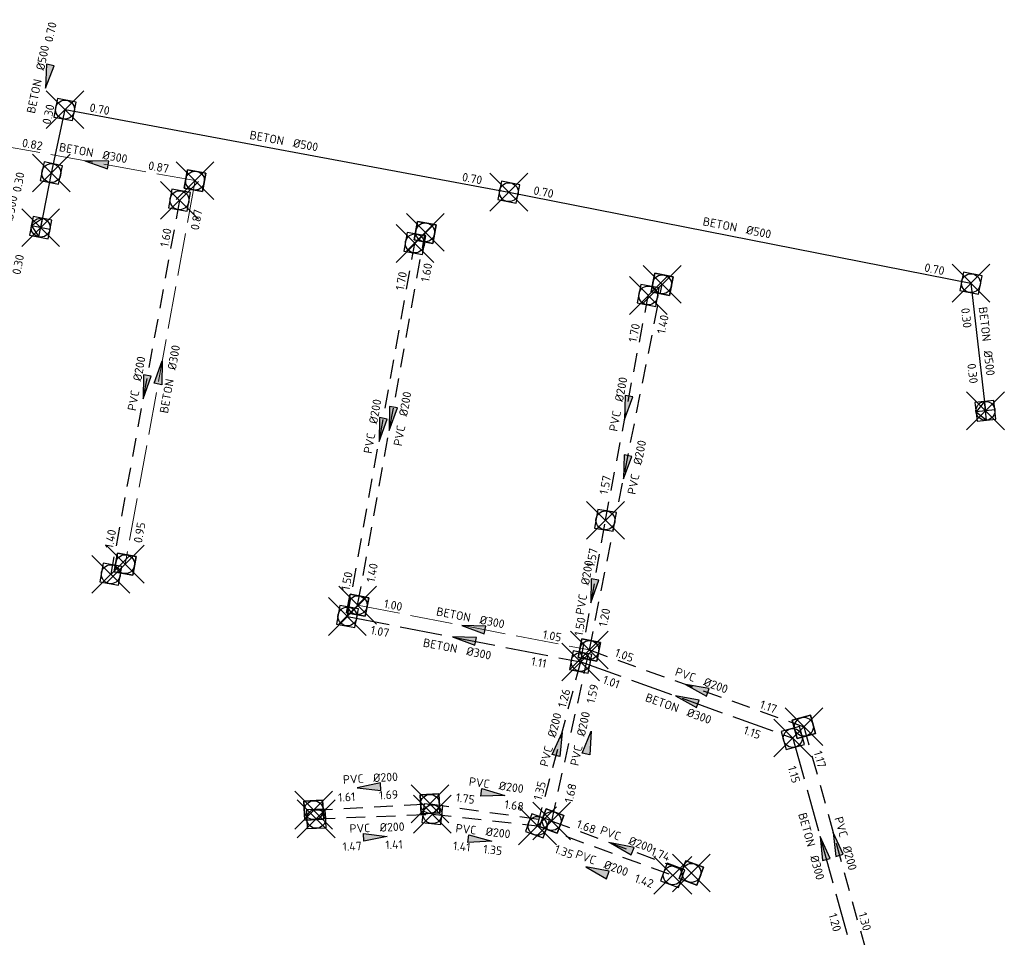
# Model space of a CAD drawing. Header units: metres. Extents: x 157108 to 159104, y 459683 to 461645.
# Tile 7 of 24: x 158510 to 158667, y 459893 to 460038. Entities that reach past the tile are written whole.
import ezdxf
from ezdxf.enums import TextEntityAlignment as Align

# ---------------------------------------------------------------- set-up
doc = ezdxf.new("R2010")
doc.units = ezdxf.units.M
doc.header["$LTSCALE"] = 0.75
doc.header["$PDMODE"] = 3
doc.header["$PDSIZE"] = 3
for name, pattern in [('RI-DWA_BETON-SO', [11.4, 9, -2.4]), ('RI-DWA_PVC-SO', [6.4, 4, -2.4]), ('RI-HWA_BETON-SO', [11.4, 9, -2.4]), ('RI-HWA_PVC-SO', [6.4, 4, -2.4])]:
    doc.linetypes.add(name, pattern=pattern)
doc.layers.get('0').update_dxf_attribs({"lineweight": 25})
doc.layers.get('defpoints').update_dxf_attribs({"lineweight": 25})
for name, color, linetype in [('B-OI-RI-DUIKERHWA_RIOOLLEIDING_BETON_500-G', 171, 'Continuous'), ('B-OI-RI-DWA_RIOOLLEIDING_PVC_200-G', 42, 'RI-DWA_PVC-SO'), ('B-OI-RI-HWA_RIOOLLEIDING_BETON_300-G', 151, 'RI-HWA_BETON-SO'), ('B-OI-RI-HWA_RIOOLLEIDING_PVC_200-G', 151, 'RI-HWA_PVC-SO'), ('B-OI-RI-HWA_RIOOLPUT_OVERSTORTPUT-S', 151, 'Continuous')]:
    doc.layers.add(name, color=color, linetype=linetype)
for name, color, linetype, lineweight in [('B-OI-RI-DWA_RIOOLLEIDING_BETON_300-G', 42, 'RI-DWA_BETON-SO', 18), ('B-OI-RI-DWA_RIOOLPUT_INSPECTIEPUT-S', 42, 'Continuous', 25), ('B-OI-RI-DWA_STROOMRICHTING-S', 42, 'Continuous', 25), ('B-OI-RI-HWA_RIOOLPUT_INSPECTIEPUT-S', 151, 'Continuous', 25), ('B-OI-RI-HWA_STROOMRICHTING-S', 151, 'Continuous', 25)]:
    doc.layers.add(name, color=color, linetype=linetype, lineweight=lineweight)
doc.layers.add('inspectieput', color=7, linetype='Continuous', plot=False)
doc.layers.add('uitlaatconstructie', color=7, linetype='Continuous', plot=False)
doc.layers.get('0').freeze()
doc.styles.add('NLCS-ISO', font='isocpeur.ttf')

# ---------------------------------------------------------------- blocks, each defined once
blk = doc.blocks.new('*U27')
at = {"ltscale": 0.1}
blk.add_hatch(color=256, dxfattribs=at).paths.add_polyline_path([(-2.5, 0), (2.5, -0.83), (2.5, 0.83)])
at = {"ltscale": 0.1, "flags": 128}
blk.add_lwpolyline([(-2.5, 0), (2.5, -0.83), (2.5, 0.83)], close=True, dxfattribs=at)
at = {"ltscale": 0.1, "style": 'NLCS-ISO'}
for tag, p in [('BOBL', (-16.42, 0)), ('MAT', (-1, 0.5))]:
    blk.add_attdef(tag, text='', height=1.8, dxfattribs=at).set_placement(p, align=Align.BOTTOM_RIGHT)
for tag, p in [('DIA', (1, 0.5)), ('BOBR', (15.47, 0))]:
    blk.add_attdef(tag, text='', height=1.8, dxfattribs=at).set_placement(p, align=Align.BOTTOM_LEFT)
at = {"layer": 'defpoints', "ltscale": 0.1, "style": 'NLCS-ISO', "flags": 1}
blk.add_attdef('JVA', text='', height=1.8, dxfattribs=at).set_placement((0, -1), align=Align.TOP_CENTER)
blk = doc.blocks.new('*U28')
at = {"ltscale": 0.1}
blk.add_hatch(color=256, dxfattribs=at).paths.add_polyline_path([(-2.5, 0), (2.5, -0.83), (2.5, 0.83)])
at = {"ltscale": 0.1, "flags": 128}
blk.add_lwpolyline([(-2.5, 0), (2.5, -0.83), (2.5, 0.83)], close=True, dxfattribs=at)
at = {"ltscale": 0.1, "style": 'NLCS-ISO'}
for tag, p in [('BOBL', (-15.64, 0)), ('MAT', (-1, 0.5))]:
    blk.add_attdef(tag, text='', height=1.8, dxfattribs=at).set_placement(p, align=Align.BOTTOM_RIGHT)
for tag, p in [('DIA', (1, 0.5)), ('BOBR', (14.7, 0))]:
    blk.add_attdef(tag, text='', height=1.8, dxfattribs=at).set_placement(p, align=Align.BOTTOM_LEFT)
at = {"layer": 'defpoints', "ltscale": 0.1, "style": 'NLCS-ISO', "flags": 1}
blk.add_attdef('JVA', text='', height=1.8, dxfattribs=at).set_placement((0, -1), align=Align.TOP_CENTER)
blk = doc.blocks.new('*U43')
at = {"ltscale": 0.1, "style": 'NLCS-ISO'}
for tag, p in [('BOBL', (-40.51, 0)), ('MAT', (-1, 0.5))]:
    blk.add_attdef(tag, text='', height=1.8, dxfattribs=at).set_placement(p, align=Align.BOTTOM_RIGHT)
for tag, p in [('DIA', (1, 0.5)), ('BOBR', (39.57, -0.02))]:
    blk.add_attdef(tag, text='', height=1.8, dxfattribs=at).set_placement(p, align=Align.BOTTOM_LEFT)
at = {"layer": 'defpoints', "ltscale": 0.1, "style": 'NLCS-ISO', "flags": 1}
blk.add_attdef('JVA', text='', height=1.8, dxfattribs=at).set_placement((0, -1), align=Align.TOP_CENTER)
blk = doc.blocks.new('*U44')
at = {"ltscale": 0.1, "style": 'NLCS-ISO'}
for tag, p in [('BOBL', (-38.45, 0)), ('MAT', (-1, 0.5))]:
    blk.add_attdef(tag, text='', height=1.8, dxfattribs=at).set_placement(p, align=Align.BOTTOM_RIGHT)
for tag, p in [('DIA', (1, 0.5)), ('BOBR', (37.5, -0.02))]:
    blk.add_attdef(tag, text='', height=1.8, dxfattribs=at).set_placement(p, align=Align.BOTTOM_LEFT)
at = {"layer": 'defpoints', "ltscale": 0.1, "style": 'NLCS-ISO', "flags": 1}
blk.add_attdef('JVA', text='', height=1.8, dxfattribs=at).set_placement((0, -1), align=Align.TOP_CENTER)
blk = doc.blocks.new('*U306')
at = {"ltscale": 0.1}
blk.add_hatch(color=256, dxfattribs=at).paths.add_polyline_path([(-2.5, 0), (2.5, -0.83), (2.5, 0.83)])
at = {"ltscale": 0.1, "flags": 128}
blk.add_lwpolyline([(-2.5, 0), (2.5, -0.83), (2.5, 0.83)], close=True, dxfattribs=at)
at = {"ltscale": 0.1, "style": 'NLCS-ISO'}
for tag, p in [('MAT', (-1, 0.5)), ('BOBL', (-5.66, -3.24))]:
    blk.add_attdef(tag, text='', height=1.8, dxfattribs=at).set_placement(p, align=Align.BOTTOM_RIGHT)
for tag, p in [('DIA', (1, 0.5)), ('BOBR', (7.22, 0))]:
    blk.add_attdef(tag, text='', height=1.8, dxfattribs=at).set_placement(p, align=Align.BOTTOM_LEFT)
at = {"layer": 'defpoints', "ltscale": 0.1, "style": 'NLCS-ISO', "flags": 1}
blk.add_attdef('JVA', text='', height=1.8, dxfattribs=at).set_placement((0, -1), align=Align.TOP_CENTER)
blk = doc.blocks.new('*U51')
at = {"ltscale": 0.1}
blk.add_hatch(color=256, dxfattribs=at).paths.add_polyline_path([(-2.5, 0), (2.5, -0.83), (2.5, 0.83)])
at = {"ltscale": 0.1, "flags": 128}
blk.add_lwpolyline([(-2.5, 0), (2.5, -0.83), (2.5, 0.83)], close=True, dxfattribs=at)
at = {"ltscale": 0.1, "style": 'NLCS-ISO'}
for tag, p in [('BOBL', (-30.79, 0)), ('MAT', (-1, 0.5))]:
    blk.add_attdef(tag, text='', height=1.8, dxfattribs=at).set_placement(p, align=Align.BOTTOM_RIGHT)
for tag, p in [('DIA', (1, 0.5)), ('BOBR', (29.85, -0.01))]:
    blk.add_attdef(tag, text='', height=1.8, dxfattribs=at).set_placement(p, align=Align.BOTTOM_LEFT)
at = {"layer": 'defpoints', "ltscale": 0.1, "style": 'NLCS-ISO', "flags": 1}
blk.add_attdef('JVA', text='', height=1.8, dxfattribs=at).set_placement((0, -1), align=Align.TOP_CENTER)
blk = doc.blocks.new('*U61')
at = {"ltscale": 0.1}
blk.add_hatch(color=256, dxfattribs=at).paths.add_polyline_path([(-2.5, 0), (2.5, -0.83), (2.5, 0.83)])
at = {"ltscale": 0.1, "flags": 128}
blk.add_lwpolyline([(-2.5, 0), (2.5, -0.83), (2.5, 0.83)], close=True, dxfattribs=at)
at = {"ltscale": 0.1, "style": 'NLCS-ISO'}
for tag, p in [('BOBL', (-14.84, -3.24)), ('MAT', (-1, -3.74))]:
    blk.add_attdef(tag, text='', height=1.8, dxfattribs=at).set_placement(p, align=Align.BOTTOM_RIGHT)
for tag, p in [('DIA', (1, -3.74)), ('BOBR', (13.89, -3.24))]:
    blk.add_attdef(tag, text='', height=1.8, dxfattribs=at).set_placement(p, align=Align.BOTTOM_LEFT)
at = {"layer": 'defpoints', "ltscale": 0.1, "style": 'NLCS-ISO', "flags": 1}
blk.add_attdef('JVA', text='', height=1.8, dxfattribs=at).set_placement((0, -1), align=Align.TOP_CENTER)
blk = doc.blocks.new('*U62')
at = {"ltscale": 0.1}
blk.add_hatch(color=256, dxfattribs=at).paths.add_polyline_path([(-2.5, 0), (2.5, -0.83), (2.5, 0.83)])
at = {"ltscale": 0.1, "flags": 128}
blk.add_lwpolyline([(-2.5, 0), (2.5, -0.83), (2.5, 0.83)], close=True, dxfattribs=at)
at = {"ltscale": 0.1, "style": 'NLCS-ISO'}
for tag, p in [('BOBL', (-15.82, -3.24)), ('MAT', (-1, -3.74))]:
    blk.add_attdef(tag, text='', height=1.8, dxfattribs=at).set_placement(p, align=Align.BOTTOM_RIGHT)
for tag, p in [('DIA', (1, -3.74)), ('BOBR', (14.87, -3.24))]:
    blk.add_attdef(tag, text='', height=1.8, dxfattribs=at).set_placement(p, align=Align.BOTTOM_LEFT)
at = {"layer": 'defpoints', "ltscale": 0.1, "style": 'NLCS-ISO', "flags": 1}
blk.add_attdef('JVA', text='', height=1.8, dxfattribs=at).set_placement((0, -1), align=Align.TOP_CENTER)
blk = doc.blocks.new('*U64')
at = {"ltscale": 0.1}
blk.add_hatch(color=256, dxfattribs=at).paths.add_polyline_path([(-2.5, 0), (2.5, -0.83), (2.5, 0.83)])
at = {"ltscale": 0.1, "flags": 128}
blk.add_lwpolyline([(-2.5, 0), (2.5, -0.83), (2.5, 0.83)], close=True, dxfattribs=at)
at = {"ltscale": 0.1, "style": 'NLCS-ISO'}
for tag, p in [('BOBL', (-30.92, 0)), ('MAT', (-1, 0.5))]:
    blk.add_attdef(tag, text='', height=1.8, dxfattribs=at).set_placement(p, align=Align.BOTTOM_RIGHT)
for tag, p in [('DIA', (1, 0.5)), ('BOBR', (29.97, -0.01))]:
    blk.add_attdef(tag, text='', height=1.8, dxfattribs=at).set_placement(p, align=Align.BOTTOM_LEFT)
at = {"layer": 'defpoints', "ltscale": 0.1, "style": 'NLCS-ISO', "flags": 1}
blk.add_attdef('JVA', text='', height=1.8, dxfattribs=at).set_placement((0, -1), align=Align.TOP_CENTER)
blk = doc.blocks.new('*U84')
at = {"ltscale": 0.1}
blk.add_hatch(color=256, dxfattribs=at).paths.add_polyline_path([(-2.5, 0), (2.5, -0.83), (2.5, 0.83)])
at = {"ltscale": 0.1, "flags": 128}
blk.add_lwpolyline([(-2.5, 0), (2.5, -0.83), (2.5, 0.83)], close=True, dxfattribs=at)
at = {"ltscale": 0.1, "style": 'NLCS-ISO'}
for tag, p in [('BOBL', (-30.77, -3.24)), ('MAT', (-1, -3.74))]:
    blk.add_attdef(tag, text='', height=1.8, dxfattribs=at).set_placement(p, align=Align.BOTTOM_RIGHT)
for tag, p in [('DIA', (1, -3.74)), ('BOBR', (29.83, -3.23))]:
    blk.add_attdef(tag, text='', height=1.8, dxfattribs=at).set_placement(p, align=Align.BOTTOM_LEFT)
at = {"layer": 'defpoints', "ltscale": 0.1, "style": 'NLCS-ISO', "flags": 1}
blk.add_attdef('JVA', text='', height=1.8, dxfattribs=at).set_placement((0, -1), align=Align.TOP_CENTER)
blk = doc.blocks.new('*U85')
at = {"ltscale": 0.1}
blk.add_hatch(color=256, dxfattribs=at).paths.add_polyline_path([(-2.5, 0), (2.5, -0.83), (2.5, 0.83)])
at = {"ltscale": 0.1, "flags": 128}
blk.add_lwpolyline([(-2.5, 0), (2.5, -0.83), (2.5, 0.83)], close=True, dxfattribs=at)
at = {"ltscale": 0.1, "style": 'NLCS-ISO'}
for tag, p in [('BOBL', (-14.51, -3.24)), ('MAT', (-1, -3.74))]:
    blk.add_attdef(tag, text='', height=1.8, dxfattribs=at).set_placement(p, align=Align.BOTTOM_RIGHT)
for tag, p in [('DIA', (1, -3.74)), ('BOBR', (13.56, -3.24))]:
    blk.add_attdef(tag, text='', height=1.8, dxfattribs=at).set_placement(p, align=Align.BOTTOM_LEFT)
at = {"layer": 'defpoints', "ltscale": 0.1, "style": 'NLCS-ISO', "flags": 1}
blk.add_attdef('JVA', text='', height=1.8, dxfattribs=at).set_placement((0, -1), align=Align.TOP_CENTER)
blk = doc.blocks.new('*U86')
at = {"ltscale": 0.1}
blk.add_hatch(color=256, dxfattribs=at).paths.add_polyline_path([(2.5, 0), (-2.5, -0.83), (-2.5, 0.83)])
at = {"ltscale": 0.1, "flags": 128}
blk.add_lwpolyline([(2.5, 0), (-2.5, -0.83), (-2.5, 0.83)], close=True, dxfattribs=at)
at = {"ltscale": 0.1, "style": 'NLCS-ISO'}
for tag, p in [('BOBL', (-31.94, -3.24)), ('MAT', (-1, -3.74))]:
    blk.add_attdef(tag, text='', height=1.8, dxfattribs=at).set_placement(p, align=Align.BOTTOM_RIGHT)
for tag, p in [('DIA', (1, -3.74)), ('BOBR', (30.99, -3.23))]:
    blk.add_attdef(tag, text='', height=1.8, dxfattribs=at).set_placement(p, align=Align.BOTTOM_LEFT)
at = {"layer": 'defpoints', "ltscale": 0.1, "style": 'NLCS-ISO', "flags": 1}
blk.add_attdef('JVA', text='', height=1.8, dxfattribs=at).set_placement((0, -1), align=Align.TOP_CENTER)
blk = doc.blocks.new('*U88')
at = {"ltscale": 0.1}
blk.add_hatch(color=256, dxfattribs=at).paths.add_polyline_path([(-2.5, 0), (2.5, -0.83), (2.5, 0.83)])
at = {"ltscale": 0.1, "flags": 128}
blk.add_lwpolyline([(-2.5, 0), (2.5, -0.83), (2.5, 0.83)], close=True, dxfattribs=at)
at = {"ltscale": 0.1, "style": 'NLCS-ISO'}
for tag, p in [('BOBL', (-11.86, 0)), ('MAT', (-1, 0.5))]:
    blk.add_attdef(tag, text='', height=1.8, dxfattribs=at).set_placement(p, align=Align.BOTTOM_RIGHT)
for tag, p in [('DIA', (1, 0.5)), ('BOBR', (10.92, 0))]:
    blk.add_attdef(tag, text='', height=1.8, dxfattribs=at).set_placement(p, align=Align.BOTTOM_LEFT)
at = {"layer": 'defpoints', "ltscale": 0.1, "style": 'NLCS-ISO', "flags": 1}
blk.add_attdef('JVA', text='', height=1.8, dxfattribs=at).set_placement((0, -1), align=Align.TOP_CENTER)
blk = doc.blocks.new('*U102')
at = {"ltscale": 0.1}
blk.add_hatch(color=256, dxfattribs=at).paths.add_polyline_path([(-2.5, 0), (2.5, -0.83), (2.5, 0.83)])
at = {"ltscale": 0.1, "flags": 128}
blk.add_lwpolyline([(-2.5, 0), (2.5, -0.83), (2.5, 0.83)], close=True, dxfattribs=at)
at = {"ltscale": 0.1, "style": 'NLCS-ISO'}
for tag, p in [('BOBL', (-5.91, 0)), ('MAT', (-1, 0.5))]:
    blk.add_attdef(tag, text='', height=1.8, dxfattribs=at).set_placement(p, align=Align.BOTTOM_RIGHT)
for tag, p in [('DIA', (1, 0.5)), ('BOBR', (8.12, 0))]:
    blk.add_attdef(tag, text='', height=1.8, dxfattribs=at).set_placement(p, align=Align.BOTTOM_LEFT)
at = {"layer": 'defpoints', "ltscale": 0.1, "style": 'NLCS-ISO', "flags": 1}
blk.add_attdef('JVA', text='', height=1.8, dxfattribs=at).set_placement((0, -1), align=Align.TOP_CENTER)
blk = doc.blocks.new('*U107')
at = {"ltscale": 0.1}
blk.add_hatch(color=256, dxfattribs=at).paths.add_polyline_path([(-2.5, 0), (2.5, -0.83), (2.5, 0.83)])
at = {"ltscale": 0.1, "flags": 128}
blk.add_lwpolyline([(-2.5, 0), (2.5, -0.83), (2.5, 0.83)], close=True, dxfattribs=at)
at = {"ltscale": 0.1, "style": 'NLCS-ISO'}
for tag, p in [('BOBL', (-14.78, 0)), ('MAT', (-1, 0.5))]:
    blk.add_attdef(tag, text='', height=1.8, dxfattribs=at).set_placement(p, align=Align.BOTTOM_RIGHT)
for tag, p in [('DIA', (1, 0.5)), ('BOBR', (13.83, 0))]:
    blk.add_attdef(tag, text='', height=1.8, dxfattribs=at).set_placement(p, align=Align.BOTTOM_LEFT)
at = {"layer": 'defpoints', "ltscale": 0.1, "style": 'NLCS-ISO', "flags": 1}
blk.add_attdef('JVA', text='', height=1.8, dxfattribs=at).set_placement((0, -1), align=Align.TOP_CENTER)
blk = doc.blocks.new('*U109')
at = {"ltscale": 0.1, "style": 'NLCS-ISO'}
for tag, p in [('MAT', (-1, 0.5)), ('BOBL', (-4.26, -3.24))]:
    blk.add_attdef(tag, text='', height=1.8, dxfattribs=at).set_placement(p, align=Align.BOTTOM_RIGHT)
for tag, p in [('DIA', (1, 0.5)), ('BOBR', (3.31, -3.24))]:
    blk.add_attdef(tag, text='', height=1.8, dxfattribs=at).set_placement(p, align=Align.BOTTOM_LEFT)
at = {"layer": 'defpoints', "ltscale": 0.1, "style": 'NLCS-ISO', "flags": 1}
blk.add_attdef('JVA', text='', height=1.8, dxfattribs=at).set_placement((0, -1), align=Align.TOP_CENTER)
blk = doc.blocks.new('*U115')
at = {"ltscale": 0.1}
blk.add_hatch(color=256, dxfattribs=at).paths.add_polyline_path([(-2.5, 0), (2.5, -0.83), (2.5, 0.83)])
at = {"ltscale": 0.1, "flags": 128}
blk.add_lwpolyline([(-2.5, 0), (2.5, -0.83), (2.5, 0.83)], close=True, dxfattribs=at)
at = {"ltscale": 0.1, "style": 'NLCS-ISO'}
for tag, p in [('BOBL', (-5.89, 0)), ('MAT', (-1, 0.5))]:
    blk.add_attdef(tag, text='', height=1.8, dxfattribs=at).set_placement(p, align=Align.BOTTOM_RIGHT)
for tag, p in [('DIA', (1, 0.5)), ('BOBR', (4.94, 0))]:
    blk.add_attdef(tag, text='', height=1.8, dxfattribs=at).set_placement(p, align=Align.BOTTOM_LEFT)
at = {"layer": 'defpoints', "ltscale": 0.1, "style": 'NLCS-ISO', "flags": 1}
blk.add_attdef('JVA', text='', height=1.8, dxfattribs=at).set_placement((0, -1), align=Align.TOP_CENTER)
blk = doc.blocks.new('*U131')
at = {"ltscale": 0.1}
blk.add_hatch(color=256, dxfattribs=at).paths.add_polyline_path([(2.5, 0), (-2.5, -0.83), (-2.5, 0.83)])
at = {"ltscale": 0.1, "flags": 128}
blk.add_lwpolyline([(2.5, 0), (-2.5, -0.83), (-2.5, 0.83)], close=True, dxfattribs=at)
at = {"ltscale": 0.1, "style": 'NLCS-ISO'}
for tag, p in [('MAT', (-1, 0.5)), ('BOBL', (-1.85, -3.24))]:
    blk.add_attdef(tag, text='', height=1.8, dxfattribs=at).set_placement(p, align=Align.BOTTOM_RIGHT)
for tag, p in [('DIA', (1, 0.5)), ('BOBR', (0.9, -3.24))]:
    blk.add_attdef(tag, text='', height=1.8, dxfattribs=at).set_placement(p, align=Align.BOTTOM_LEFT)
at = {"layer": 'defpoints', "ltscale": 0.1, "style": 'NLCS-ISO', "flags": 1}
blk.add_attdef('JVA', text='', height=1.8, dxfattribs=at).set_placement((0, -1), align=Align.TOP_CENTER)
blk = doc.blocks.new('*U184')
at = {"ltscale": 0.1}
blk.add_hatch(color=256, dxfattribs=at).paths.add_polyline_path([(-2.5, 0), (2.5, -0.83), (2.5, 0.83)])
at = {"ltscale": 0.1, "flags": 128}
blk.add_lwpolyline([(-2.5, 0), (2.5, -0.83), (2.5, 0.83)], close=True, dxfattribs=at)
at = {"ltscale": 0.1, "style": 'NLCS-ISO'}
for tag, p in [('MAT', (-1, 0.5)), ('BOBL', (-2.98, -3.24))]:
    blk.add_attdef(tag, text='', height=1.8, dxfattribs=at).set_placement(p, align=Align.BOTTOM_RIGHT)
for tag, p in [('DIA', (1, 0.5)), ('BOBR', (2.04, -3.24))]:
    blk.add_attdef(tag, text='', height=1.8, dxfattribs=at).set_placement(p, align=Align.BOTTOM_LEFT)
at = {"layer": 'defpoints', "ltscale": 0.1, "style": 'NLCS-ISO', "flags": 1}
blk.add_attdef('JVA', text='', height=1.8, dxfattribs=at).set_placement((0, -1), align=Align.TOP_CENTER)
blk = doc.blocks.new('*U185')
at = {"ltscale": 0.1}
blk.add_hatch(color=256, dxfattribs=at).paths.add_polyline_path([(-2.5, 0), (2.5, -0.83), (2.5, 0.83)])
at = {"ltscale": 0.1, "flags": 128}
blk.add_lwpolyline([(-2.5, 0), (2.5, -0.83), (2.5, 0.83)], close=True, dxfattribs=at)
at = {"ltscale": 0.1, "style": 'NLCS-ISO'}
for tag, p in [('BOBL', (-6.43, 0)), ('MAT', (-1, 0.5))]:
    blk.add_attdef(tag, text='', height=1.8, dxfattribs=at).set_placement(p, align=Align.BOTTOM_RIGHT)
for tag, p in [('DIA', (1, 0.5)), ('BOBR', (6.26, 0))]:
    blk.add_attdef(tag, text='', height=1.8, dxfattribs=at).set_placement(p, align=Align.BOTTOM_LEFT)
at = {"layer": 'defpoints', "ltscale": 0.1, "style": 'NLCS-ISO', "flags": 1}
blk.add_attdef('JVA', text='', height=1.8, dxfattribs=at).set_placement((0, -1), align=Align.TOP_CENTER)
blk = doc.blocks.new('*U186')
at = {"ltscale": 0.1}
blk.add_hatch(color=256, dxfattribs=at).paths.add_polyline_path([(2.5, 0), (-2.5, -0.83), (-2.5, 0.83)])
at = {"ltscale": 0.1, "flags": 128}
blk.add_lwpolyline([(2.5, 0), (-2.5, -0.83), (-2.5, 0.83)], close=True, dxfattribs=at)
at = {"ltscale": 0.1, "style": 'NLCS-ISO'}
for tag, p in [('MAT', (-1, 0.5)), ('BOBL', (-3.67, -3.24))]:
    blk.add_attdef(tag, text='', height=1.8, dxfattribs=at).set_placement(p, align=Align.BOTTOM_RIGHT)
for tag, p in [('DIA', (1, 0.5)), ('BOBR', (2.73, -3.24))]:
    blk.add_attdef(tag, text='', height=1.8, dxfattribs=at).set_placement(p, align=Align.BOTTOM_LEFT)
at = {"layer": 'defpoints', "ltscale": 0.1, "style": 'NLCS-ISO', "flags": 1}
blk.add_attdef('JVA', text='', height=1.8, dxfattribs=at).set_placement((0, -1), align=Align.TOP_CENTER)
blk = doc.blocks.new('*U234')
at = {"ltscale": 0.1}
blk.add_hatch(color=256, dxfattribs=at).paths.add_polyline_path([(2.5, 0), (-2.5, -0.83), (-2.5, 0.83)])
at = {"ltscale": 0.1, "flags": 128}
blk.add_lwpolyline([(2.5, 0), (-2.5, -0.83), (-2.5, 0.83)], close=True, dxfattribs=at)
at = {"ltscale": 0.1, "style": 'NLCS-ISO'}
for tag, p in [('MAT', (-1, 0.5)), ('BOBL', (-2.97, -3.24))]:
    blk.add_attdef(tag, text='', height=1.8, dxfattribs=at).set_placement(p, align=Align.BOTTOM_RIGHT)
for tag, p in [('DIA', (1, 0.5)), ('BOBR', (2.03, -3.24))]:
    blk.add_attdef(tag, text='', height=1.8, dxfattribs=at).set_placement(p, align=Align.BOTTOM_LEFT)
at = {"layer": 'defpoints', "ltscale": 0.1, "style": 'NLCS-ISO', "flags": 1}
blk.add_attdef('JVA', text='', height=1.8, dxfattribs=at).set_placement((0, -1), align=Align.TOP_CENTER)
blk = doc.blocks.new('*U304')
at = {"ltscale": 0.1, "style": 'NLCS-ISO'}
for tag, p in [('MAT', (-1, 0.5)), ('BOBL', (-5.66, -3.24))]:
    blk.add_attdef(tag, text='', height=1.8, dxfattribs=at).set_placement(p, align=Align.BOTTOM_RIGHT)
for tag, p in [('DIA', (1, 0.5)), ('BOBR', (7.22, 0))]:
    blk.add_attdef(tag, text='', height=1.8, dxfattribs=at).set_placement(p, align=Align.BOTTOM_LEFT)
at = {"layer": 'defpoints', "ltscale": 0.1, "style": 'NLCS-ISO', "flags": 1}
blk.add_attdef('JVA', text='', height=1.8, dxfattribs=at).set_placement((0, -1), align=Align.TOP_CENTER)
blk = doc.blocks.new('*U274')
at = {"ltscale": 0.1}
blk.add_hatch(color=256, dxfattribs=at).paths.add_polyline_path([(2.5, 0), (-2.5, -0.83), (-2.5, 0.83)])
at = {"ltscale": 0.1, "flags": 128}
blk.add_lwpolyline([(2.5, 0), (-2.5, -0.83), (-2.5, 0.83)], close=True, dxfattribs=at)
at = {"ltscale": 0.1, "style": 'NLCS-ISO'}
for tag, p in [('BOBL', (-9.21, 0)), ('MAT', (-1, 0.5))]:
    blk.add_attdef(tag, text='', height=1.8, dxfattribs=at).set_placement(p, align=Align.BOTTOM_RIGHT)
for tag, p in [('DIA', (1, 0.5)), ('BOBR', (8.26, 0))]:
    blk.add_attdef(tag, text='', height=1.8, dxfattribs=at).set_placement(p, align=Align.BOTTOM_LEFT)
at = {"layer": 'defpoints', "ltscale": 0.1, "style": 'NLCS-ISO', "flags": 1}
blk.add_attdef('JVA', text='', height=1.8, dxfattribs=at).set_placement((0, -1), align=Align.TOP_CENTER)
blk = doc.blocks.new('*U275')
at = {"ltscale": 0.1}
blk.add_hatch(color=256, dxfattribs=at).paths.add_polyline_path([(-2.5, 0), (2.5, -0.83), (2.5, 0.83)])
at = {"ltscale": 0.1, "flags": 128}
blk.add_lwpolyline([(-2.5, 0), (2.5, -0.83), (2.5, 0.83)], close=True, dxfattribs=at)
at = {"ltscale": 0.1, "style": 'NLCS-ISO'}
for tag, p in [('BOBL', (-14.89, 0)), ('MAT', (-1, 0.5))]:
    blk.add_attdef(tag, text='', height=1.8, dxfattribs=at).set_placement(p, align=Align.BOTTOM_RIGHT)
for tag, p in [('DIA', (1, 0.5)), ('BOBR', (13.94, 0))]:
    blk.add_attdef(tag, text='', height=1.8, dxfattribs=at).set_placement(p, align=Align.BOTTOM_LEFT)
at = {"layer": 'defpoints', "ltscale": 0.1, "style": 'NLCS-ISO', "flags": 1}
blk.add_attdef('JVA', text='', height=1.8, dxfattribs=at).set_placement((0, -1), align=Align.TOP_CENTER)
blk = doc.blocks.new('*U285')
at = {"ltscale": 0.1}
blk.add_hatch(color=256, dxfattribs=at).paths.add_polyline_path([(-2.5, 0), (2.5, -0.83), (2.5, 0.83)])
at = {"ltscale": 0.1, "flags": 128}
blk.add_lwpolyline([(-2.5, 0), (2.5, -0.83), (2.5, 0.83)], close=True, dxfattribs=at)
at = {"ltscale": 0.1, "style": 'NLCS-ISO'}
for tag, p in [('BOBL', (-30.14, -3.24)), ('MAT', (-1, -3.74))]:
    blk.add_attdef(tag, text='', height=1.8, dxfattribs=at).set_placement(p, align=Align.BOTTOM_RIGHT)
for tag, p in [('DIA', (1, -3.74)), ('BOBR', (29.19, -3.23))]:
    blk.add_attdef(tag, text='', height=1.8, dxfattribs=at).set_placement(p, align=Align.BOTTOM_LEFT)
at = {"layer": 'defpoints', "ltscale": 0.1, "style": 'NLCS-ISO', "flags": 1}
blk.add_attdef('JVA', text='', height=1.8, dxfattribs=at).set_placement((0, -1), align=Align.TOP_CENTER)
blk = doc.blocks.new('*U286')
at = {"ltscale": 0.1}
blk.add_hatch(color=256, dxfattribs=at).paths.add_polyline_path([(2.5, 0), (-2.5, -0.83), (-2.5, 0.83)])
at = {"ltscale": 0.1, "flags": 128}
blk.add_lwpolyline([(2.5, 0), (-2.5, -0.83), (-2.5, 0.83)], close=True, dxfattribs=at)
at = {"ltscale": 0.1, "style": 'NLCS-ISO'}
for tag, p in [('BOBL', (-8.61, 0)), ('MAT', (-1, 0.5))]:
    blk.add_attdef(tag, text='', height=1.8, dxfattribs=at).set_placement(p, align=Align.BOTTOM_RIGHT)
for tag, p in [('DIA', (1, 0.5)), ('BOBR', (7.66, 0))]:
    blk.add_attdef(tag, text='', height=1.8, dxfattribs=at).set_placement(p, align=Align.BOTTOM_LEFT)
at = {"layer": 'defpoints', "ltscale": 0.1, "style": 'NLCS-ISO', "flags": 1}
blk.add_attdef('JVA', text='', height=1.8, dxfattribs=at).set_placement((0, -1), align=Align.TOP_CENTER)
blk = doc.blocks.new('B-SRI-PUT_HWA-SO')
at = {"lineweight": -3, "flags": 128}
blk.add_lwpolyline([(-2, -2), (2, -2), (2, 2), (-2, 2)], close=True, dxfattribs=at)
at = {"lineweight": -3}
blk.add_circle((0, 0), 2, dxfattribs=at)
blk = doc.blocks.new('B-SRI-PUT_DWA-SO')
at = {"flags": 128}
blk.add_lwpolyline([(-2, 2), (2, 2), (2, -2), (-2, -2)], close=True, dxfattribs=at)
at = {"lineweight": -3, "flags": 128}
blk.add_lwpolyline([(2, -2), (2, 2), (-2, 2), (-2, -2)], close=True, dxfattribs=at)
at = {"lineweight": -3}
blk.add_circle((0, 0), 2, dxfattribs=at)
blk = doc.blocks.new('B-SRI-PUT_OVERSTORT-SO')
for p, q in [((0, 2), (-2, 0)), ((-2, 0), (2, 0)), ((0, -2), (0, 2)), ((2, 0), (0, 2))]:
    blk.add_line(p, q)
blk.add_lwpolyline([(-2, -2), (2, -2), (2, 2), (-2, 2)], close=True)
blk.add_circle((0, 0), 2)

msp = doc.modelspace()

# ---------------------------------------------------------------- linework, layer by layer
at = {"layer": 'B-OI-RI-DUIKERHWA_RIOOLLEIDING_BETON_500-G'}
for p, q in [((158515.46, 460013.99), (158517.63, 460024.08)), ((158517.63, 460024.08), (158588.1, 460010.96)), ((158513.77, 460005.32), (158515.46, 460013.99)), ((158588.1, 460010.96), (158661.46, 459996.51)), ((158661.46, 459996.51), (158663.76, 459976.24))]:
    msp.add_line(p, q, dxfattribs=at)
at = {"layer": 'B-OI-RI-DWA_RIOOLLEIDING_BETON_300-G'}
for p, q in [((158506.97, 460018.45), (158538.27, 460012.79)), ((158538.27, 460012.79), (158527.18, 459951.88)), ((158564.09, 459945.37), (158600.88, 459938.26))]:
    msp.add_line(p, q, dxfattribs=at)
at = {"layer": 'B-OI-RI-DWA_RIOOLLEIDING_PVC_200-G'}
for p, q in [((158564.09, 459945.37), (158574.82, 460004.58)), ((158600.88, 459938.26), (158612.43, 459996.33)), ((158594.9, 459911.09), (158600.88, 459938.26)), ((158600.88, 459938.26), (158634.94, 459926.07)), ((158634.94, 459926.07), (158645.24, 459888.84)), ((158557.12, 459912.82), (158575.58, 459913.82)), ((158575.58, 459913.82), (158594.9, 459911.09)), ((158594.9, 459911.09), (158617.08, 459902.86))]:
    msp.add_line(p, q, dxfattribs=at)
at = {"layer": 'B-OI-RI-HWA_RIOOLLEIDING_BETON_300-G'}
for p, q in [((158562.46, 459943.58), (158599.5, 459936.36)), ((158599.5, 459936.36), (158633.17, 459924.28)), ((158633.17, 459924.28), (158642.84, 459889.34))]:
    msp.add_line(p, q, dxfattribs=at)
at = {"layer": 'B-OI-RI-HWA_RIOOLLEIDING_PVC_200-G'}
for p, q in [((158535.81, 460009.68), (158524.9, 459950.29)), ((158562.46, 459943.58), (158573.18, 460002.82)), ((158603.43, 459958.85), (158610.23, 459994.56)), ((158599.5, 459936.36), (158603.43, 459958.85)), ((158592.64, 459910.33), (158599.5, 459936.36)), ((158557.51, 459911.45), (158575.96, 459912.18)), ((158575.96, 459912.18), (158592.64, 459910.33)), ((158592.64, 459910.33), (158614.12, 459902.47))]:
    msp.add_line(p, q, dxfattribs=at)
at = {"layer": 'inspectieput'}
for p in [(158517.63, 460024.08), (158515.46, 460013.99), (158538.27, 460012.79), (158535.81, 460009.68), (158588.1, 460010.96), (158574.82, 460004.58), (158573.18, 460002.82), (158612.43, 459996.33), (158661.46, 459996.51), (158610.23, 459994.56), (158603.43, 459958.85), (158527.18, 459951.88), (158524.9, 459950.29), (158564.09, 459945.37), (158562.46, 459943.58), (158600.88, 459938.26), (158599.5, 459936.36), (158634.94, 459926.07), (158633.17, 459924.28), (158557.12, 459912.82), (158575.58, 459913.82), (158557.51, 459911.45), (158575.96, 459912.18), (158592.64, 459910.33), (158594.9, 459911.09), (158614.12, 459902.47), (158617.08, 459902.86)]:
    msp.add_point(p, dxfattribs=at)
at = {"layer": 'uitlaatconstructie'}
for p in [(158513.77, 460005.32), (158663.76, 459976.24)]:
    msp.add_point(p, dxfattribs=at)

# ---------------------------------------------------------------- block references
at = {"layer": 'B-OI-RI-DWA_RIOOLPUT_INSPECTIEPUT-S', "xscale": 0.75, "yscale": 0.75, "zscale": 0.75}
for p, rotation in [((158538.27, 460012.79), 259.6884492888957), ((158574.82, 460004.58), 259.7254747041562), ((158612.43, 459996.33), 258.7498441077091), ((158527.18, 459951.88), 79.68844928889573), ((158564.09, 459945.37), 349.0562032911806), ((158600.88, 459938.26), 169.0562032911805), ((158634.94, 459926.07), 285.4617955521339), ((158557.12, 459912.82), 3.108114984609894), ((158575.58, 459913.82), 183.1081149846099), ((158594.9, 459911.09), 339.6588590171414), ((158617.08, 459902.86), 159.6588590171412)]:
    msp.add_blockref('B-SRI-PUT_DWA-SO', p, dxfattribs=dict(at, rotation=rotation))
at = {"layer": 'B-OI-RI-DWA_STROOMRICHTING-S'}
for name, p, xscale, yscale, zscale, rotation, values in [('*U88', (158522.62, 460015.62), 0.75, 0.75, 0.75, 349.7597792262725, {'MAT': 'BETON', 'DIA': '%%c300', 'BOBL': '0.82', 'BOBR': '0.87'}), ('*U86', (158532.72, 459982.34), 0.75, 0.75, 0.75, 79.68844928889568, {'MAT': 'BETON', 'DIA': '%%c300', 'BOBL': '0.95', 'BOBR': '0.87'}), ('*U84', (158569.45, 459974.97), 0.75, 0.75, 0.75, 79.72547470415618, {'MAT': 'PVC', 'DIA': '%%c200', 'BOBL': '1.40', 'BOBR': '1.60'}), ('*U285', (158606.65, 459967.29), 0.75, 0.75, 0.75, 78.74984410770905, {'MAT': 'PVC', 'DIA': '%%c200', 'BOBL': '1.20', 'BOBR': '1.40'}), ('*U28', (158582.48, 459941.81), 0.75, 0.75, 0.75, 349.0562032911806, {'MAT': 'BETON', 'DIA': '%%c300', 'BOBL': '1.00', 'BOBR': '1.05'}), ('*U107', (158617.91, 459932.17), 0.75, 0.75, 0.75, 340.3187942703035, {'MAT': 'PVC', 'DIA': '%%c200', 'BOBL': '1.05', 'BOBR': '1.17'}), ('*U274', (158600.76, 459923.55), 0.7500000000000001, 0.7500000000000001, 0.7500000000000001, 77.5918171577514, {'MAT': 'PVC', 'DIA': '%%c200', 'BOBL': '1.68', 'BOBR': '1.59'}), ('*U27', (158640.09, 459907.46), 0.75, 0.75, 0.75, 285.4617955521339, {'MAT': 'PVC', 'DIA': '%%c200', 'BOBL': '1.17', 'BOBR': '1.30'}), ('*U184', (158565.87, 459916.45), 0.75, 0.75, 0.75, 3.108114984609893, {'MAT': 'PVC', 'DIA': '%%c200', 'BOBL': '1.61', 'BOBR': '1.69'}), ('*U186', (158585.58, 459915.41), 0.7499999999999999, 0.7499999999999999, 0.7499999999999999, 351.9558418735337, {'MAT': 'PVC', 'DIA': '%%c200', 'BOBL': '1.75', 'BOBR': '1.68'}), ('*U185', (158605.99, 459906.97), 0.75, 0.75, 0.75, 339.6588590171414, {'MAT': 'PVC', 'DIA': '%%c200', 'BOBL': '1.68', 'BOBR': '1.74'})]:
    msp.add_blockref(name, p, dxfattribs=dict(at, xscale=xscale, yscale=yscale, zscale=zscale, rotation=rotation)).add_auto_attribs(values)
at = {"layer": 'B-OI-RI-HWA_RIOOLPUT_INSPECTIEPUT-S', "xscale": 0.75, "yscale": 0.75, "zscale": 0.75}
for p, rotation in [((158517.63, 460024.08), 349.459061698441), ((158515.46, 460013.99), 77.86451822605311), ((158588.1, 460010.96), 348.8546155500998), ((158535.81, 460009.68), 259.5887270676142), ((158573.18, 460002.82), 259.7407003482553), ((158661.46, 459996.51), 168.8546155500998), ((158610.23, 459994.56), 259.2224868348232), ((158603.43, 459958.85), 260.0777705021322), ((158524.9, 459950.29), 79.58872706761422), ((158562.46, 459943.58), 79.7407003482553), ((158599.5, 459936.36), 168.9619679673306), ((158633.17, 459924.28), 285.4681193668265), ((158557.51, 459911.45), 2.259237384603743), ((158575.96, 459912.18), 353.6669724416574), ((158592.64, 459910.33), 339.9101046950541), ((158614.12, 459902.47), 159.9101046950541)]:
    msp.add_blockref('B-SRI-PUT_HWA-SO', p, dxfattribs=dict(at, rotation=rotation))
at = {"layer": 'B-OI-RI-HWA_RIOOLPUT_OVERSTORTPUT-S', "xscale": 0.75, "yscale": 0.75, "zscale": 0.75}
for p, rotation in [((158513.77, 460005.32), 78.94446501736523), ((158663.76, 459976.24), 96.45465597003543)]:
    msp.add_blockref('B-SRI-PUT_OVERSTORT-SO', p, dxfattribs=dict(at, rotation=rotation))
at = {"layer": 'B-OI-RI-HWA_STROOMRICHTING-S'}
for name, p, xscale, yscale, zscale, rotation, values in [('*U306', (158514.91, 460029.32), 0.75, 0.75, 0.75, 77.86451822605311, {'MAT': 'BETON', 'DIA': '%%c500', 'BOBL': '0.30', 'BOBR': '0.70'}), ('*U44', (158552.86, 460017.52), 0.75, 0.75, 0.75, 349.459061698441, {'MAT': 'BETON', 'DIA': '%%c500', 'BOBL': '0.70', 'BOBR': '0.70'}), ('*U304', (158509.98, 460005.47), 0.75, 0.75, 0.75, 78.94446501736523, {'MAT': 'BETON', 'DIA': '%%c500', 'BOBL': '0.30', 'BOBR': '0.30'}), ('*U43', (158624.78, 460003.74), 0.75, 0.75, 0.75, 348.8546155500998, {'MAT': 'BETON', 'DIA': '%%c500', 'BOBL': '0.70', 'BOBR': '0.70'}), ('*U64', (158530.36, 459979.99), 0.75, 0.75, 0.75, 79.58872706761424, {'MAT': 'PVC', 'DIA': '%%c200', 'BOBL': '1.40', 'BOBR': '1.60'}), ('*U51', (158567.82, 459973.2), 0.75, 0.75, 0.75, 79.7407003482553, {'MAT': 'PVC', 'DIA': '%%c200', 'BOBL': '1.50', 'BOBR': '1.70'}), ('*U109', (158662.61, 459986.38), 0.75, 0.75, 0.75, 276.4546559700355, {'MAT': 'BETON', 'DIA': '%%c500', 'BOBL': '0.30', 'BOBR': '0.30'}), ('*U275', (158606.83, 459976.71), 0.75, 0.75, 0.75, 79.22248683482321, {'MAT': 'PVC', 'DIA': '%%c200', 'BOBL': '1.57', 'BOBR': '1.70'}), ('*U115', (158601.46, 459947.61), 0.75, 0.75, 0.75, 80.07777050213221, {'MAT': 'PVC', 'DIA': '%%c200', 'BOBL': '1.50', 'BOBR': '1.57'}), ('*U62', (158580.98, 459939.97), 0.75, 0.75, 0.75, 348.9619679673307, {'MAT': 'BETON', 'DIA': '%%c300', 'BOBL': '1.07', 'BOBR': '1.11'}), ('*U85', (158616.33, 459930.32), 0.75, 0.75, 0.75, 340.2681627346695, {'MAT': 'BETON', 'DIA': '%%c300', 'BOBL': '1.01', 'BOBR': '1.15'}), ('*U286', (158596.07, 459923.34), 0.75, 0.75, 0.75, 75.23953837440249, {'MAT': 'PVC', 'DIA': '%%c200', 'BOBL': '1.35', 'BOBR': '1.26'}), ('*U61', (158638, 459906.81), 0.75, 0.75, 0.75, 285.4681193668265, {'MAT': 'BETON', 'DIA': '%%c300', 'BOBL': '1.15', 'BOBR': '1.20'}), ('*U234', (158566.9, 459908.59), 0.7500000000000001, 0.7500000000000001, 0.7500000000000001, 2.259237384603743, {'MAT': 'PVC', 'DIA': '%%c200', 'BOBL': '1.47', 'BOBR': '1.41'}), ('*U131', (158583.52, 459908.09), 0.75, 0.75, 0.75, 353.6669724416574, {'MAT': 'PVC', 'DIA': '%%c200', 'BOBL': '1.41', 'BOBR': '1.35'}), ('*U102', (158602.07, 459903.17), 0.7499999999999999, 0.7499999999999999, 0.7499999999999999, 339.9101046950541, {'MAT': 'PVC', 'DIA': '%%c200', 'BOBL': '1.35', 'BOBR': '1.42'})]:
    msp.add_blockref(name, p, dxfattribs=dict(at, xscale=xscale, yscale=yscale, zscale=zscale, rotation=rotation)).add_auto_attribs(values)

doc.saveas('drawing.dxf')
